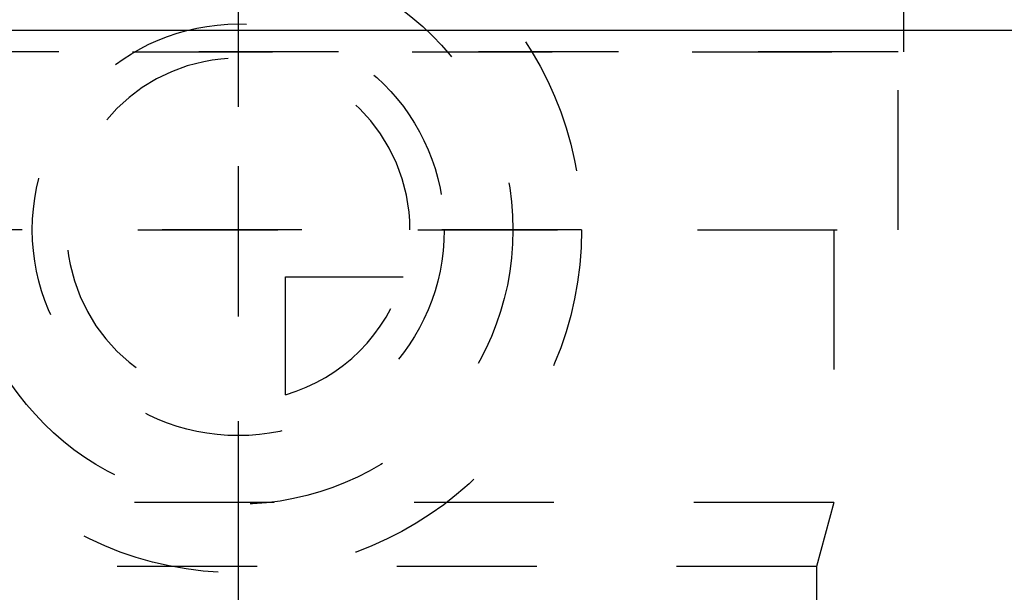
# Model space of a CAD drawing. Header units: millimetres. Extents: x 385 to 615, y 407 to 589.
# Tile 11 of 26: x 490 to 536, y 542 to 569. Entities that reach past the tile are written whole.
import ezdxf

# ---------------------------------------------------------------- set-up
doc = ezdxf.new("R2010")
doc.units = ezdxf.units.MM
doc.header["$LTSCALE"] = 65.185185
doc.linetypes.add('CENTER', pattern=[0.6, 0.375, -0.075, 0.075, -0.075])
doc.linetypes.add('HIDDEN', pattern=[0.2, 0.1, -0.1])
for name, color, linetype in [('ACHSEN_S', 7, 'CONTINUOUS'), ('FASEN', 7, 'CONTINUOUS'), ('FLAECHEN', 7, 'CONTINUOUS'), ('KONST.EL_MIT_GEO', 7, 'CONTINUOUS'), ('KURVEN', 7, 'CONTINUOUS')]:
    doc.layers.add(name, color=color, linetype=linetype)

msp = doc.modelspace()

# ---------------------------------------------------------------- linework, layer by layer
at = {"layer": 'ACHSEN_S', "color": 2, "linetype": 'CENTER'}
msp.add_line((500, 589.131), (500, 411.25), dxfattribs=at)
at = {"layer": 'FASEN', "color": 7, "linetype": 'CONTINUOUS'}
msp.add_line((541.605, 568.252), (458.395, 568.252), dxfattribs=at)
at = {"layer": 'FLAECHEN', "color": 8, "linetype": 'HIDDEN'}
for p, q in [((531, 571.25), (531, 567.25)), ((469, 567.25), (531, 567.25)), ((527.75, 558.95), (527.75, 546.236)), ((527.75, 546.236), (472.25, 546.236)), ((527.75, 546.236), (526.95, 543.25)), ((526.95, 543.25), (473.05, 543.25)), ((526.95, 543.25), (526.95, 534.25))]:
    msp.add_line(p, q, dxfattribs=at)
at = {"layer": 'KONST.EL_MIT_GEO', "color": 8, "linetype": 'HIDDEN'}
for p, q in [((530.75, 567.25), (469.25, 567.25)), ((530.75, 558.95), (530.75, 567.25)), ((469.25, 558.95), (530.75, 558.95))]:
    msp.add_line(p, q, dxfattribs=at)
at = {"layer": 'KURVEN', "color": 8, "linetype": 'HIDDEN'}
for p, q in [((500, 574.95), (500, 542.95)), ((516, 558.95), (484, 558.95)), ((502.2, 551.258), (502.2, 556.75)), ((502.2, 556.75), (507.692, 556.75))]:
    msp.add_line(p, q, dxfattribs=at)
for radius in [16, 12.8, 9.6]:
    msp.add_circle((500, 558.95), radius, dxfattribs=at)
for start, end in [(0, 270), (285.962, 344.038)]:
    msp.add_arc((500, 558.95), 8, start, end, dxfattribs=at)

doc.saveas('drawing.dxf')
